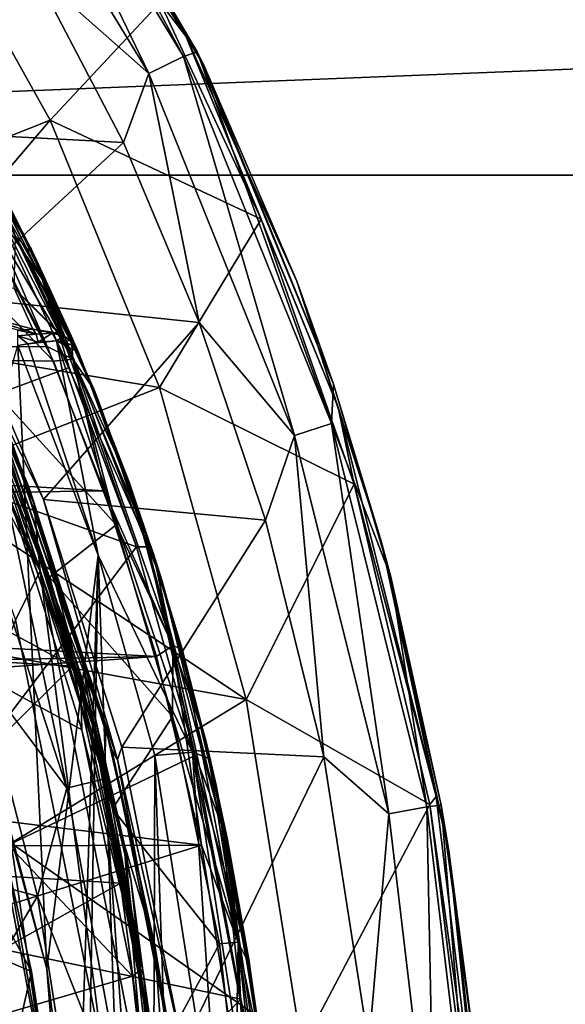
# Model space of a CAD drawing. Extents: x -252 to 252, y -10 to 987.
# Tile 56 of 256: x 10.02 to 15.18, y 85.2 to 94.51. Entities that reach past the tile are written whole.
import ezdxf

# ---------------------------------------------------------------- set-up
doc = ezdxf.new("R2010")
doc.units = 0
doc.header["$LTSCALE"] = 65.185185
for name, color, linetype in [('209', 7, 'CONTINUOUS'), ('211', 7, 'CONTINUOUS'), ('229', 7, 'CONTINUOUS'), ('263', 7, 'CONTINUOUS'), ('2647', 7, 'CONTINUOUS'), ('2648', 7, 'CONTINUOUS'), ('2649', 7, 'CONTINUOUS'), ('2651', 7, 'CONTINUOUS'), ('2652', 7, 'CONTINUOUS'), ('2667', 7, 'CONTINUOUS'), ('2670', 7, 'CONTINUOUS'), ('3522', 7, 'CONTINUOUS'), ('3529', 7, 'CONTINUOUS'), ('3531', 7, 'CONTINUOUS'), ('3533', 7, 'CONTINUOUS'), ('3627', 7, 'CONTINUOUS'), ('3628', 7, 'CONTINUOUS'), ('3629', 7, 'CONTINUOUS'), ('3632', 7, 'CONTINUOUS'), ('3636', 7, 'CONTINUOUS'), ('3648', 7, 'CONTINUOUS'), ('3649', 7, 'CONTINUOUS'), ('3660', 7, 'CONTINUOUS'), ('3694', 7, 'CONTINUOUS'), ('3713', 7, 'CONTINUOUS'), ('3714', 7, 'CONTINUOUS'), ('3914', 7, 'CONTINUOUS'), ('418', 7, 'CONTINUOUS'), ('55', 7, 'CONTINUOUS'), ('56', 7, 'CONTINUOUS'), ('58', 7, 'CONTINUOUS'), ('59', 7, 'CONTINUOUS'), ('61', 7, 'CONTINUOUS'), ('77', 7, 'CONTINUOUS'), ('79', 7, 'CONTINUOUS'), ('80', 7, 'CONTINUOUS')]:
    doc.layers.add(name, color=color, linetype=linetype)

msp = doc.modelspace()

# ---------------------------------------------------------------- linework, layer by layer
at = {"layer": '209', "color": 7, "linetype": 'CONTINUOUS'}
for points in [[(10.5194, 88.3968, -58), (7.5885, 89.9846, -58), (10.0128, 90.0533, -58), (10.5194, 88.3968, -58)], [(8.0844, 88.5419, -58), (7.5885, 89.9846, -58), (10.5194, 88.3968, -58), (8.0844, 88.5419, -58)], [(8.6002, 86.4901, -58), (8.0844, 88.5419, -58), (10.5194, 88.3968, -58), (8.6002, 86.4901, -58)], [(10.9738, 86.3435, -58), (8.6002, 86.4901, -58), (10.5194, 88.3968, -58), (10.9738, 86.3435, -58)], [(8.8344, 85.1467, -58), (8.6002, 86.4901, -58), (10.9738, 86.3435, -58), (8.8344, 85.1467, -58)], [(11.2969, 83.895, -58), (8.8344, 85.1467, -58), (10.9738, 86.3435, -58), (11.2969, 83.895, -58)]]:
    msp.add_3dface(points, dxfattribs=at)
at = {"layer": '211', "color": 7, "linetype": 'CONTINUOUS'}
for points in [[(10.1068, 90.0878, -57.9), (8.9764, 92.7516, -57.9), (9.1677, 92.3672, -7), (10.1068, 90.0878, -57.9)], [(10.1546, 89.9484, -7), (10.1068, 90.0878, -57.9), (9.1677, 92.3672, -7), (10.1546, 89.9484, -7)], [(10.6157, 88.4219, -57.9), (10.1068, 90.0878, -57.9), (10.1546, 89.9484, -7), (10.6157, 88.4219, -57.9)], [(11.0032, 86.7333, -7), (10.6157, 88.4219, -57.9), (10.1546, 89.9484, -7), (11.0032, 86.7333, -7)], [(11.0731, 86.3589, -57.9), (10.6157, 88.4219, -57.9), (11.0032, 86.7333, -7), (11.0731, 86.3589, -57.9)], [(11.4838, 82.4543, -7), (11.0731, 86.3589, -57.9), (11.0032, 86.7333, -7), (11.4838, 82.4543, -7)], [(11.3969, 83.9044, -57.9), (11.0731, 86.3589, -57.9), (11.4838, 82.4543, -7), (11.3969, 83.9044, -57.9)]]:
    msp.add_3dface(points, dxfattribs=at)
at = {"layer": '229', "color": 7, "linetype": 'CONTINUOUS'}
for points in [[(10.8134, 84.7039, -6.5), (9.9821, 88.8339, -6.5), (8.715, 85.515, -6.5), (10.8134, 84.7039, -6.5)], [(8.9892, 82.3014, -6.5), (10.8134, 84.7039, -6.5), (8.715, 85.515, -6.5), (8.9892, 82.3014, -6.5)]]:
    msp.add_3dface(points, dxfattribs=at)
at = {"layer": '263', "color": 7, "linetype": 'CONTINUOUS'}
for points in [[(8.0423, 94.0957, -6.6465), (10.2123, 89.2957, -6.6464), (8.1338, 94.1539, -6.8089), (8.0423, 94.0957, -6.6465)], [(10.2123, 89.2957, -6.6464), (8.166, 94.174, -7), (8.1338, 94.1539, -6.8089), (10.2123, 89.2957, -6.6464)], [(9.1677, 92.3672, -7), (8.166, 94.174, -7), (10.2123, 89.2957, -6.6464), (9.1677, 92.3672, -7)], [(8.8811, 91.8031, -6.5), (10.2123, 89.2957, -6.6464), (8.0423, 94.0957, -6.6465), (8.8811, 91.8031, -6.5)], [(10.1546, 89.9484, -7), (9.1677, 92.3672, -7), (10.2123, 89.2957, -6.6464), (10.1546, 89.9484, -7)], [(8.8811, 91.8031, -6.5), (9.9821, 88.8339, -6.5), (10.2123, 89.2957, -6.6464), (8.8811, 91.8031, -6.5)], [(11.0032, 86.7333, -7), (10.1546, 89.9484, -7), (10.2123, 89.2957, -6.6464), (11.0032, 86.7333, -7)], [(9.9821, 88.8339, -6.5), (10.8134, 84.7039, -6.5), (10.2123, 89.2957, -6.6464), (9.9821, 88.8339, -6.5)], [(10.8134, 84.7039, -6.5), (11.2293, 84.1319, -6.6464), (10.2123, 89.2957, -6.6464), (10.8134, 84.7039, -6.5)], [(11.2293, 84.1319, -6.6464), (11.0032, 86.7333, -7), (10.2123, 89.2957, -6.6464), (11.2293, 84.1319, -6.6464)], [(11.4838, 82.4543, -7), (11.0032, 86.7333, -7), (11.2293, 84.1319, -6.6464), (11.4838, 82.4543, -7)]]:
    msp.add_3dface(points, dxfattribs=at)
at = {"layer": '2647', "color": 7, "linetype": 'CONTINUOUS'}
for points in [[(9.1399, 95.6495, -68.5), (11.3489, 94.6704, -68.5), (10.3091, 93.5591, -68.5), (9.1399, 95.6495, -68.5)], [(11.3489, 94.6704, -68.5), (12.3021, 92.6223, -68.5), (10.3091, 93.5591, -68.5), (11.3489, 94.6704, -68.5)], [(10.3091, 93.5591, -68.5), (12.3021, 92.6223, -68.5), (11.3418, 91.0317, -68.5), (10.3091, 93.5591, -68.5)], [(12.3021, 92.6223, -68.5), (13.1807, 90.1165, -68.5), (11.3418, 91.0317, -68.5), (12.3021, 92.6223, -68.5)], [(11.3418, 91.0317, -68.5), (13.1807, 90.1165, -68.5), (12.1614, 88.0814, -68.5), (11.3418, 91.0317, -68.5)], [(13.1807, 90.1165, -68.5), (13.8986, 87.0886, -68.5), (12.1614, 88.0814, -68.5), (13.1807, 90.1165, -68.5)], [(12.1614, 88.0814, -68.5), (13.8986, 87.0886, -68.5), (12.688, 84.7864, -68.5), (12.1614, 88.0814, -68.5)], [(13.8986, 87.0886, -68.5), (14.329, 83.5954, -68.5), (12.688, 84.7864, -68.5), (13.8986, 87.0886, -68.5)]]:
    msp.add_3dface(points, dxfattribs=at)
at = {"layer": '2648', "color": 7, "linetype": 'CONTINUOUS'}
for points in [[(8.5403, 93.476, -15.5), (10.1644, 94.9554, -15.5), (6.4837, 96.112, -15.5), (8.5403, 93.476, -15.5)], [(11.0002, 93.348, -15.5), (10.1644, 94.9554, -15.5), (8.5403, 93.476, -15.5), (11.0002, 93.348, -15.5)], [(9.4219, 91.8844, -15.5), (11.0002, 93.348, -15.5), (8.5403, 93.476, -15.5), (9.4219, 91.8844, -15.5)], [(11.7182, 91.6453, -15.5), (11.0002, 93.348, -15.5), (9.4219, 91.8844, -15.5), (11.7182, 91.6453, -15.5)], [(10.2459, 89.9722, -15.5), (11.7182, 91.6453, -15.5), (9.4219, 91.8844, -15.5), (10.2459, 89.9722, -15.5)], [(12.3425, 89.7771, -15.5), (11.7182, 91.6453, -15.5), (10.2459, 89.9722, -15.5), (12.3425, 89.7771, -15.5)], [(10.9862, 87.6291, -15.5), (12.3425, 89.7771, -15.5), (10.2459, 89.9722, -15.5), (10.9862, 87.6291, -15.5)], [(12.8961, 87.5381, -15.5), (12.3425, 89.7771, -15.5), (10.9862, 87.6291, -15.5), (12.8961, 87.5381, -15.5)], [(11.56, 84.7872, -15.5), (12.8961, 87.5381, -15.5), (10.9862, 87.6291, -15.5), (11.56, 84.7872, -15.5)], [(13.3219, 84.8092, -15.5), (12.8961, 87.5381, -15.5), (11.56, 84.7872, -15.5), (13.3219, 84.8092, -15.5)]]:
    msp.add_3dface(points, dxfattribs=at)
at = {"layer": '2649', "color": 7, "linetype": 'CONTINUOUS'}
for points in [[(11.76, 94.0774, -68.4), (9.9295, 97.1678, -68.4), (11.6982, 94.2035, -16.5), (11.76, 94.0774, -68.4)], [(11.6982, 94.2035, -16.5), (9.9295, 97.1678, -68.4), (10.0578, 96.9869, -16.5), (11.6982, 94.2035, -16.5)], [(12.9867, 91.0629, -16.5), (11.76, 94.0774, -68.4), (11.6982, 94.2035, -16.5), (12.9867, 91.0629, -16.5)], [(12.6391, 92.0372, -68.4), (11.76, 94.0774, -68.4), (12.9867, 91.0629, -16.5), (12.6391, 92.0372, -68.4)], [(13.4375, 89.5783, -68.4), (12.6391, 92.0372, -68.4), (12.9867, 91.0629, -16.5), (13.4375, 89.5783, -68.4)], [(13.5273, 89.2418, -16.5), (13.4375, 89.5783, -68.4), (12.9867, 91.0629, -16.5), (13.5273, 89.2418, -16.5)], [(14.0777, 86.6511, -68.4), (13.4375, 89.5783, -68.4), (14.003, 87.0809, -16.5), (14.0777, 86.6511, -68.4)], [(14.003, 87.0809, -16.5), (13.4375, 89.5783, -68.4), (13.5273, 89.2418, -16.5), (14.003, 87.0809, -16.5)], [(14.3552, 84.5308, -16.5), (14.0777, 86.6511, -68.4), (14.003, 87.0809, -16.5), (14.3552, 84.5308, -16.5)], [(14.4462, 83.3512, -68.4), (14.0777, 86.6511, -68.4), (14.3552, 84.5308, -16.5), (14.4462, 83.3512, -68.4)]]:
    msp.add_3dface(points, dxfattribs=at)
at = {"layer": '2651', "color": 7, "linetype": 'CONTINUOUS'}
for points in [[(10.188, 86.2229, -64.5), (9.6416, 88.3384, -64.5), (3.6, 88, -64.5), (10.188, 86.2229, -64.5)], [(3.6, 75, -64.5), (10.188, 86.2229, -64.5), (3.6, 88, -64.5), (3.6, 75, -64.5)], [(10.5994, 83.6123, -64.5), (10.188, 86.2229, -64.5), (3.6, 75, -64.5), (10.5994, 83.6123, -64.5)]]:
    msp.add_3dface(points, dxfattribs=at)
at = {"layer": '2652', "color": 7, "linetype": 'CONTINUOUS'}
for points in [[(10.1525, 89.9373, -15.6), (9.332, 91.8395, -15.6), (9.7325, 90.9753, -63.5), (10.1525, 89.9373, -15.6)], [(10.8352, 87.8098, -63.5), (10.1525, 89.9373, -15.6), (9.7325, 90.9753, -63.5), (10.8352, 87.8098, -63.5)], [(10.8899, 87.6038, -15.6), (10.1525, 89.9373, -15.6), (10.8352, 87.8098, -63.5), (10.8899, 87.6038, -15.6)], [(11.2993, 85.7563, -63.5), (10.8899, 87.6038, -15.6), (10.8352, 87.8098, -63.5), (11.2993, 85.7563, -63.5)], [(11.4608, 84.7744, -15.6), (10.8899, 87.6038, -15.6), (11.2993, 85.7563, -63.5), (11.4608, 84.7744, -15.6)], [(11.6327, 83.3224, -63.5), (11.4608, 84.7744, -15.6), (11.2993, 85.7563, -63.5), (11.6327, 83.3224, -63.5)]]:
    msp.add_3dface(points, dxfattribs=at)
at = {"layer": '2667', "color": 7, "linetype": 'CONTINUOUS'}
for points in [[(9.3218, 97.1517, -15.634), (11.2417, 93.9988, -15.634), (9.6153, 97.3708, -16.0005), (9.3218, 97.1517, -15.634)], [(9.6153, 97.3708, -16.0005), (11.2417, 93.9988, -15.634), (11.5699, 94.1613, -16.0005), (9.6153, 97.3708, -16.0005)], [(10.0578, 96.9869, -16.5), (9.6153, 97.3708, -16.0005), (11.5699, 94.1613, -16.0005), (10.0578, 96.9869, -16.5)], [(9.3218, 97.1517, -15.634), (10.1644, 94.9554, -15.5), (11.2417, 93.9988, -15.634), (9.3218, 97.1517, -15.634)], [(11.6982, 94.2035, -16.5), (10.0578, 96.9869, -16.5), (11.5699, 94.1613, -16.0005), (11.6982, 94.2035, -16.5)], [(10.1644, 94.9554, -15.5), (11.0002, 93.348, -15.5), (11.2417, 93.9988, -15.634), (10.1644, 94.9554, -15.5)], [(11.2417, 93.9988, -15.634), (12.6195, 90.5779, -15.634), (11.5699, 94.1613, -16.0005), (11.2417, 93.9988, -15.634)], [(11.6982, 94.2035, -16.5), (11.5699, 94.1613, -16.0005), (12.9683, 90.6897, -16.0005), (11.6982, 94.2035, -16.5)], [(11.5699, 94.1613, -16.0005), (12.6195, 90.5779, -15.634), (12.9683, 90.6897, -16.0005), (11.5699, 94.1613, -16.0005)], [(12.9867, 91.0629, -16.5), (11.6982, 94.2035, -16.5), (12.9683, 90.6897, -16.0005), (12.9867, 91.0629, -16.5)], [(11.0002, 93.348, -15.5), (11.7182, 91.6453, -15.5), (11.2417, 93.9988, -15.634), (11.0002, 93.348, -15.5)], [(11.2417, 93.9988, -15.634), (11.7182, 91.6453, -15.5), (12.6195, 90.5779, -15.634), (11.2417, 93.9988, -15.634)], [(11.7182, 91.6453, -15.5), (12.3425, 89.7771, -15.5), (12.6195, 90.5779, -15.634), (11.7182, 91.6453, -15.5)], [(13.5273, 89.2418, -16.5), (12.9867, 91.0629, -16.5), (12.9683, 90.6897, -16.0005), (13.5273, 89.2418, -16.5)], [(12.6195, 90.5779, -15.634), (13.5093, 87.001, -15.634), (12.9683, 90.6897, -16.0005), (12.6195, 90.5779, -15.634)], [(12.9683, 90.6897, -16.0005), (13.5093, 87.001, -15.634), (13.8697, 87.0665, -16.0005), (12.9683, 90.6897, -16.0005)], [(13.5273, 89.2418, -16.5), (12.9683, 90.6897, -16.0005), (13.8697, 87.0665, -16.0005), (13.5273, 89.2418, -16.5)], [(12.3425, 89.7771, -15.5), (12.8961, 87.5381, -15.5), (12.6195, 90.5779, -15.634), (12.3425, 89.7771, -15.5)], [(12.6195, 90.5779, -15.634), (12.8961, 87.5381, -15.5), (13.5093, 87.001, -15.634), (12.6195, 90.5779, -15.634)], [(14.003, 87.0809, -16.5), (13.5273, 89.2418, -16.5), (13.8697, 87.0665, -16.0005), (14.003, 87.0809, -16.5)], [(12.8961, 87.5381, -15.5), (13.3219, 84.8092, -15.5), (13.5093, 87.001, -15.634), (12.8961, 87.5381, -15.5)], [(13.5093, 87.001, -15.634), (13.9458, 83.3421, -15.634), (13.8697, 87.0665, -16.0005), (13.5093, 87.001, -15.634)], [(14.003, 87.0809, -16.5), (13.8697, 87.0665, -16.0005), (14.3115, 83.3637, -16.0005), (14.003, 87.0809, -16.5)], [(13.8697, 87.0665, -16.0005), (13.9458, 83.3421, -15.634), (14.3115, 83.3637, -16.0005), (13.8697, 87.0665, -16.0005)], [(14.3552, 84.5308, -16.5), (14.003, 87.0809, -16.5), (14.3115, 83.3637, -16.0005), (14.3552, 84.5308, -16.5)], [(13.5093, 87.001, -15.634), (13.3219, 84.8092, -15.5), (13.9458, 83.3421, -15.634), (13.5093, 87.001, -15.634)]]:
    msp.add_3dface(points, dxfattribs=at)
at = {"layer": '2670', "color": 7, "linetype": 'CONTINUOUS'}
for points in [[(10.8352, 87.8098, -63.5), (9.7325, 90.9753, -63.5), (9.7889, 90.4982, -63.9995), (10.8352, 87.8098, -63.5)], [(9.45, 90.3593, -64.366), (10.4662, 87.2425, -64.366), (9.7889, 90.4982, -63.9995), (9.45, 90.3593, -64.366)], [(10.8352, 87.8098, -63.5), (9.7889, 90.4982, -63.9995), (10.8215, 87.3315, -63.9995), (10.8352, 87.8098, -63.5)], [(9.7889, 90.4982, -63.9995), (10.4662, 87.2425, -64.366), (10.8215, 87.3315, -63.9995), (9.7889, 90.4982, -63.9995)], [(9.45, 90.3593, -64.366), (9.6416, 88.3384, -64.5), (10.4662, 87.2425, -64.366), (9.45, 90.3593, -64.366)], [(9.6416, 88.3384, -64.5), (10.188, 86.2229, -64.5), (10.4662, 87.2425, -64.366), (9.6416, 88.3384, -64.5)], [(11.2993, 85.7563, -63.5), (10.8352, 87.8098, -63.5), (10.8215, 87.3315, -63.9995), (11.2993, 85.7563, -63.5)], [(10.4662, 87.2425, -64.366), (11.0564, 84.0199, -64.366), (10.8215, 87.3315, -63.9995), (10.4662, 87.2425, -64.366)], [(11.2993, 85.7563, -63.5), (10.8215, 87.3315, -63.9995), (11.4201, 84.0633, -63.9995), (11.2993, 85.7563, -63.5)], [(10.8215, 87.3315, -63.9995), (11.0564, 84.0199, -64.366), (11.4201, 84.0633, -63.9995), (10.8215, 87.3315, -63.9995)], [(10.4662, 87.2425, -64.366), (10.188, 86.2229, -64.5), (11.0564, 84.0199, -64.366), (10.4662, 87.2425, -64.366)], [(10.188, 86.2229, -64.5), (10.5994, 83.6123, -64.5), (11.0564, 84.0199, -64.366), (10.188, 86.2229, -64.5)], [(11.6327, 83.3224, -63.5), (11.2993, 85.7563, -63.5), (11.4201, 84.0633, -63.9995), (11.6327, 83.3224, -63.5)]]:
    msp.add_3dface(points, dxfattribs=at)
at = {"layer": '3522', "color": 7, "linetype": 'CONTINUOUS'}
for points in [[(11.5917, 94.3515, -68.4707), (10.3745, 96.3384, -68.5), (9.5925, 97.5745, -68.4707), (11.5917, 94.3515, -68.4707)], [(9.9295, 97.1678, -68.4), (11.5917, 94.3515, -68.4707), (9.5925, 97.5745, -68.4707), (9.9295, 97.1678, -68.4)], [(9.9295, 97.1678, -68.4), (11.76, 94.0774, -68.4), (11.5917, 94.3515, -68.4707), (9.9295, 97.1678, -68.4)], [(11.3489, 94.6704, -68.5), (10.3745, 96.3384, -68.5), (11.5917, 94.3515, -68.4707), (11.3489, 94.6704, -68.5)], [(12.3021, 92.6223, -68.5), (11.3489, 94.6704, -68.5), (11.5917, 94.3515, -68.4707), (12.3021, 92.6223, -68.5)], [(13.0292, 90.841, -68.4707), (12.3021, 92.6223, -68.5), (11.5917, 94.3515, -68.4707), (13.0292, 90.841, -68.4707)], [(11.76, 94.0774, -68.4), (12.6391, 92.0372, -68.4), (11.5917, 94.3515, -68.4707), (11.76, 94.0774, -68.4)], [(12.6391, 92.0372, -68.4), (13.0292, 90.841, -68.4707), (11.5917, 94.3515, -68.4707), (12.6391, 92.0372, -68.4)], [(13.1807, 90.1165, -68.5), (12.3021, 92.6223, -68.5), (13.0292, 90.841, -68.4707), (13.1807, 90.1165, -68.5)], [(12.6391, 92.0372, -68.4), (13.4375, 89.5783, -68.4), (13.0292, 90.841, -68.4707), (12.6391, 92.0372, -68.4)], [(13.9582, 87.1628, -68.4707), (13.1807, 90.1165, -68.5), (13.0292, 90.841, -68.4707), (13.9582, 87.1628, -68.4707)], [(13.4375, 89.5783, -68.4), (13.9582, 87.1628, -68.4707), (13.0292, 90.841, -68.4707), (13.4375, 89.5783, -68.4)], [(13.8986, 87.0886, -68.5), (13.1807, 90.1165, -68.5), (13.9582, 87.1628, -68.4707), (13.8986, 87.0886, -68.5)], [(13.4375, 89.5783, -68.4), (14.0777, 86.6511, -68.4), (13.9582, 87.1628, -68.4707), (13.4375, 89.5783, -68.4)], [(14.4142, 83.3964, -68.4707), (13.8986, 87.0886, -68.5), (13.9582, 87.1628, -68.4707), (14.4142, 83.3964, -68.4707)], [(14.0777, 86.6511, -68.4), (14.4142, 83.3964, -68.4707), (13.9582, 87.1628, -68.4707), (14.0777, 86.6511, -68.4)], [(14.329, 83.5954, -68.5), (13.8986, 87.0886, -68.5), (14.4142, 83.3964, -68.4707), (14.329, 83.5954, -68.5)], [(14.0777, 86.6511, -68.4), (14.4462, 83.3512, -68.4), (14.4142, 83.3964, -68.4707), (14.0777, 86.6511, -68.4)]]:
    msp.add_3dface(points, dxfattribs=at)
at = {"layer": '3529', "color": 7, "linetype": 'CONTINUOUS'}
for points in [[(10.2459, 89.9722, -15.5), (9.4219, 91.8844, -15.5), (9.8616, 90.7482, -15.5293), (10.2459, 89.9722, -15.5)], [(9.332, 91.8395, -15.6), (10.1525, 89.9373, -15.6), (9.8616, 90.7482, -15.5293), (9.332, 91.8395, -15.6)], [(10.8899, 87.6038, -15.6), (10.9438, 87.5127, -15.5293), (9.8616, 90.7482, -15.5293), (10.8899, 87.6038, -15.6)], [(10.1525, 89.9373, -15.6), (10.8899, 87.6038, -15.6), (9.8616, 90.7482, -15.5293), (10.1525, 89.9373, -15.6)], [(10.9438, 87.5127, -15.5293), (10.2459, 89.9722, -15.5), (9.8616, 90.7482, -15.5293), (10.9438, 87.5127, -15.5293)], [(10.9862, 87.6291, -15.5), (10.2459, 89.9722, -15.5), (10.9438, 87.5127, -15.5293), (10.9862, 87.6291, -15.5)], [(10.8899, 87.6038, -15.6), (11.4608, 84.7744, -15.6), (10.9438, 87.5127, -15.5293), (10.8899, 87.6038, -15.6)], [(11.56, 84.7872, -15.5), (10.9862, 87.6291, -15.5), (10.9438, 87.5127, -15.5293), (11.56, 84.7872, -15.5)], [(11.4608, 84.7744, -15.6), (11.5728, 84.1579, -15.5293), (10.9438, 87.5127, -15.5293), (11.4608, 84.7744, -15.6)], [(11.5728, 84.1579, -15.5293), (11.56, 84.7872, -15.5), (10.9438, 87.5127, -15.5293), (11.5728, 84.1579, -15.5293)]]:
    msp.add_3dface(points, dxfattribs=at)
at = {"layer": '3531', "color": 7, "linetype": 'CONTINUOUS'}
for points in [[(9.1399, 95.6495, -68.5), (10.3091, 93.5591, -68.5), (8.0269, 92.6541, -68.4), (9.1399, 95.6495, -68.5)], [(8.0269, 92.6541, -68.4), (10.3091, 93.5591, -68.5), (8.5508, 91.4975, -68.4), (8.0269, 92.6541, -68.4)], [(10.3091, 93.5591, -68.5), (11.3418, 91.0317, -68.5), (8.5508, 91.4975, -68.4), (10.3091, 93.5591, -68.5)], [(8.5508, 91.4975, -68.4), (11.3418, 91.0317, -68.5), (9.0604, 90.137, -68.4), (8.5508, 91.4975, -68.4)], [(11.3418, 91.0317, -68.5), (12.1614, 88.0814, -68.5), (9.0604, 90.137, -68.4), (11.3418, 91.0317, -68.5)], [(9.0604, 90.137, -68.4), (12.1614, 88.0814, -68.5), (9.5313, 88.558, -68.4), (9.0604, 90.137, -68.4)], [(9.5313, 88.558, -68.4), (12.1614, 88.0814, -68.5), (9.9392, 86.7238, -68.4), (9.5313, 88.558, -68.4)], [(12.1614, 88.0814, -68.5), (12.688, 84.7864, -68.5), (9.9392, 86.7238, -68.4), (12.1614, 88.0814, -68.5)], [(9.9392, 86.7238, -68.4), (12.688, 84.7864, -68.5), (10.2504, 84.5712, -68.4), (9.9392, 86.7238, -68.4)]]:
    msp.add_3dface(points, dxfattribs=at)
at = {"layer": '3533', "color": 7, "linetype": 'CONTINUOUS'}
for points in [[(7.6812, 85.3872, -68.3), (9.9392, 86.7238, -68.4), (10.2504, 84.5712, -68.4), (7.6812, 85.3872, -68.3)], [(7.8663, 83.7951, -68.3), (7.6812, 85.3872, -68.3), (10.2504, 84.5712, -68.4), (7.8663, 83.7951, -68.3)]]:
    msp.add_3dface(points, dxfattribs=at)
at = {"layer": '3627', "color": 7, "linetype": 'CONTINUOUS'}
for points in [[(9.1625, 93.6053, 13.5), (-10.3412, 91.2756, 13.5), (10.279, 91.4198, 13.5), (9.1625, 93.6053, 13.5)], [(10.279, 91.4198, 13.5), (-10.3412, 91.2756, 13.5), (10.8189, 90.0525, 13.5), (10.279, 91.4198, 13.5)], [(-10.3412, 91.2756, 13.5), (-10.9324, 89.7267, 13.5), (10.8189, 90.0525, 13.5), (-10.3412, 91.2756, 13.5)], [(10.8189, 90.0525, 13.5), (-10.9324, 89.7267, 13.5), (11.314, 88.4891, 13.5), (10.8189, 90.0525, 13.5)], [(11.314, 88.4891, 13.5), (-10.9324, 89.7267, 13.5), (0, 88.2614, 13.5), (11.314, 88.4891, 13.5)], [(2.3098, 87.8546, 13.5), (11.314, 88.4891, 13.5), (0, 88.2614, 13.5), (2.3098, 87.8546, 13.5)], [(11.7399, 86.7041, 13.5), (11.314, 88.4891, 13.5), (2.3098, 87.8546, 13.5), (11.7399, 86.7041, 13.5)], [(4.3442, 86.6811, 13.5), (11.7399, 86.7041, 13.5), (2.3098, 87.8546, 13.5), (4.3442, 86.6811, 13.5)], [(5.8547, 84.8821, 13.5), (11.7399, 86.7041, 13.5), (4.3442, 86.6811, 13.5), (5.8547, 84.8821, 13.5)], [(12.0672, 84.632, 13.5), (11.7399, 86.7041, 13.5), (5.8547, 84.8821, 13.5), (12.0672, 84.632, 13.5)]]:
    msp.add_3dface(points, dxfattribs=at)
at = {"layer": '3628', "color": 7, "linetype": 'CONTINUOUS'}
for points in [[(9.3251, 89.136, 1), (10.0014, 91.4295, 1), (10.2783, 85.5348, 1), (9.3251, 89.136, 1)], [(10.0014, 91.4295, 1), (10.762, 89.4469, 1), (10.2783, 85.5348, 1), (10.0014, 91.4295, 1)], [(10.2783, 85.5348, 1), (10.762, 89.4469, 1), (10.5618, 83.2404, 1), (10.2783, 85.5348, 1)], [(10.5618, 83.2404, 1), (10.762, 89.4469, 1), (10.6238, 81.2681, 1), (10.5618, 83.2404, 1)], [(10.762, 89.4469, 1), (11.2565, 75.2751, 1), (10.6238, 81.2681, 1), (10.762, 89.4469, 1)], [(11.2982, 87.5531, 1), (11.2565, 75.2751, 1), (10.762, 89.4469, 1), (11.2982, 87.5531, 1)], [(11.6593, 77.2501, 1), (11.2565, 75.2751, 1), (11.2982, 87.5531, 1), (11.6593, 77.2501, 1)], [(11.9162, 83.6195, 1), (11.6593, 77.2501, 1), (11.2982, 87.5531, 1), (11.9162, 83.6195, 1)]]:
    msp.add_3dface(points, dxfattribs=at)
at = {"layer": '3629', "color": 7, "linetype": 'CONTINUOUS'}
for points in [[(9.3771, 93.7331, 13.25), (10.508, 91.5195, 13.25), (9.8022, 92.9799, 5.033), (9.3771, 93.7331, 13.25)], [(9.8022, 92.9799, 5.033), (10.508, 91.5195, 13.25), (10.1632, 92.2705, 3.7614), (9.8022, 92.9799, 5.033)], [(10.1632, 92.2705, 3.7614), (10.508, 91.5195, 13.25), (10.5752, 91.3634, 1.5), (10.1632, 92.2705, 3.7614)], [(10.508, 91.5195, 13.25), (11.0543, 90.1364, 13.25), (10.5752, 91.3634, 1.5), (10.508, 91.5195, 13.25)], [(10.5752, 91.3634, 1.5), (11.0543, 90.1364, 13.25), (11.3024, 89.4019, 1.5), (10.5752, 91.3634, 1.5)], [(11.0543, 90.1364, 13.25), (11.555, 88.5562, 13.25), (11.3024, 89.4019, 1.5), (11.0543, 90.1364, 13.25)], [(11.3024, 89.4019, 1.5), (11.555, 88.5562, 13.25), (11.8195, 87.5207, 1.5), (11.3024, 89.4019, 1.5)], [(11.555, 88.5562, 13.25), (11.9855, 86.7532, 13.25), (11.8195, 87.5207, 1.5), (11.555, 88.5562, 13.25)], [(11.8195, 87.5207, 1.5), (11.9855, 86.7532, 13.25), (12.1886, 85.6037, 1.5), (11.8195, 87.5207, 1.5)], [(11.9855, 86.7532, 13.25), (12.3161, 84.6613, 13.25), (12.1886, 85.6037, 1.5), (11.9855, 86.7532, 13.25)], [(12.1886, 85.6037, 1.5), (12.3161, 84.6613, 13.25), (12.4179, 83.617, 1.5), (12.1886, 85.6037, 1.5)]]:
    msp.add_3dface(points, dxfattribs=at)
at = {"layer": '3632', "color": 7, "linetype": 'CONTINUOUS'}
for points in [[(7.7381, 92.2333, 2.9564), (10.1438, 91.5812, 1.135), (10.0721, 91.5755, 1.115), (7.7381, 92.2333, 2.9564)], [(9.9693, 91.9696, 2.3053), (10.1438, 91.5812, 1.135), (7.7381, 92.2333, 2.9564), (9.9693, 91.9696, 2.3053)], [(10.0015, 91.5737, 1.1089), (7.7381, 92.2333, 2.9564), (10.0721, 91.5755, 1.115), (10.0015, 91.5737, 1.1089)]]:
    msp.add_3dface(points, dxfattribs=at)
at = {"layer": '3636', "color": 7, "linetype": 'CONTINUOUS'}
for points in [[(9.6845, 87.5126, 1.1369), (10.1318, 85.5092, 1.1369), (9.1248, 87.3587, 7.7718), (9.6845, 87.5126, 1.1369)], [(9.1248, 87.3587, 7.7718), (10.1318, 85.5092, 1.1369), (9.4916, 85.7806, 7.7718), (9.1248, 87.3587, 7.7718)], [(9.4916, 85.7806, 7.7718), (10.1318, 85.5092, 1.1369), (9.7681, 83.9175, 7.7718), (9.4916, 85.7806, 7.7718)], [(10.1318, 85.5092, 1.1369), (10.4125, 83.2294, 1.1369), (9.7681, 83.9175, 7.7718), (10.1318, 85.5092, 1.1369)]]:
    msp.add_3dface(points, dxfattribs=at)
at = {"layer": '3648', "color": 7, "linetype": 'CONTINUOUS'}
for points in [[(9.8022, 92.9799, 5.033), (10.1632, 92.2705, 3.7614), (9.9812, 92.4618, 3.6552), (9.8022, 92.9799, 5.033)], [(9.9693, 91.9696, 2.3053), (9.9812, 92.4618, 3.6552), (10.4097, 91.5344, 1.2796), (9.9693, 91.9696, 2.3053)], [(10.4097, 91.5344, 1.2796), (9.9812, 92.4618, 3.6552), (10.44, 91.5174, 1.3068), (10.4097, 91.5344, 1.2796)], [(10.44, 91.5174, 1.3068), (9.9812, 92.4618, 3.6552), (10.4971, 91.4739, 1.3685), (10.44, 91.5174, 1.3068)], [(10.1632, 92.2705, 3.7614), (10.5752, 91.3634, 1.5), (9.9812, 92.4618, 3.6552), (10.1632, 92.2705, 3.7614)], [(9.9812, 92.4618, 3.6552), (10.5752, 91.3634, 1.5), (10.4971, 91.4739, 1.3685), (9.9812, 92.4618, 3.6552)], [(10.1438, 91.5812, 1.135), (9.9693, 91.9696, 2.3053), (10.3869, 91.5451, 1.2612), (10.1438, 91.5812, 1.135)], [(9.9693, 91.9696, 2.3053), (10.4097, 91.5344, 1.2796), (10.3869, 91.5451, 1.2612), (9.9693, 91.9696, 2.3053)]]:
    msp.add_3dface(points, dxfattribs=at)
at = {"layer": '3649', "color": 7, "linetype": 'CONTINUOUS'}
for points in [[(10.762, 89.4469, 1), (10.0014, 91.4295, 1), (10.0978, 91.4425, 1.0088), (10.762, 89.4469, 1)], [(10.196, 91.46, 1.0376), (10.3681, 91.4731, 1.1462), (10.0978, 91.4425, 1.0088), (10.196, 91.46, 1.0376)], [(10.3681, 91.4731, 1.1462), (10.762, 89.4469, 1), (10.0978, 91.4425, 1.0088), (10.3681, 91.4731, 1.1462)], [(10.5752, 91.3634, 1.5), (11.3024, 89.4019, 1.5), (10.3681, 91.4731, 1.1462), (10.5752, 91.3634, 1.5)], [(10.4206, 91.4664, 1.1983), (10.5156, 91.4308, 1.3342), (10.3681, 91.4731, 1.1462), (10.4206, 91.4664, 1.1983)], [(10.762, 89.4469, 1), (10.3681, 91.4731, 1.1462), (11.6542, 87.5842, 1.1464), (10.762, 89.4469, 1)], [(10.5156, 91.4308, 1.3342), (10.5752, 91.3634, 1.5), (10.3681, 91.4731, 1.1462), (10.5156, 91.4308, 1.3342)], [(10.3681, 91.4731, 1.1462), (11.3024, 89.4019, 1.5), (11.6542, 87.5842, 1.1464), (10.3681, 91.4731, 1.1462)], [(11.2982, 87.5531, 1), (10.762, 89.4469, 1), (11.6542, 87.5842, 1.1464), (11.2982, 87.5531, 1)], [(11.3024, 89.4019, 1.5), (11.8195, 87.5207, 1.5), (11.6542, 87.5842, 1.1464), (11.3024, 89.4019, 1.5)], [(11.9162, 83.6195, 1), (11.2982, 87.5531, 1), (11.6542, 87.5842, 1.1464), (11.9162, 83.6195, 1)], [(11.9162, 83.6195, 1), (11.6542, 87.5842, 1.1464), (12.2766, 83.5439, 1.1464), (11.9162, 83.6195, 1)], [(11.6542, 87.5842, 1.1464), (12.4179, 83.617, 1.5), (12.2766, 83.5439, 1.1464), (11.6542, 87.5842, 1.1464)], [(11.8195, 87.5207, 1.5), (12.1886, 85.6037, 1.5), (11.6542, 87.5842, 1.1464), (11.8195, 87.5207, 1.5)], [(12.1886, 85.6037, 1.5), (12.4179, 83.617, 1.5), (11.6542, 87.5842, 1.1464), (12.1886, 85.6037, 1.5)]]:
    msp.add_3dface(points, dxfattribs=at)
at = {"layer": '3660', "color": 7, "linetype": 'CONTINUOUS'}
for points in [[(9.1625, 93.6053, 13.5), (10.279, 91.4198, 13.5), (9.2167, 93.8573, 13.4268), (9.1625, 93.6053, 13.5)], [(9.3771, 93.7331, 13.25), (9.2167, 93.8573, 13.4268), (10.5226, 91.3001, 13.4268), (9.3771, 93.7331, 13.25)], [(9.2167, 93.8573, 13.4268), (10.279, 91.4198, 13.5), (10.5226, 91.3001, 13.4268), (9.2167, 93.8573, 13.4268)], [(10.508, 91.5195, 13.25), (9.3771, 93.7331, 13.25), (10.5226, 91.3001, 13.4268), (10.508, 91.5195, 13.25)], [(11.0543, 90.1364, 13.25), (10.508, 91.5195, 13.25), (10.5226, 91.3001, 13.4268), (11.0543, 90.1364, 13.25)], [(10.279, 91.4198, 13.5), (10.8189, 90.0525, 13.5), (10.5226, 91.3001, 13.4268), (10.279, 91.4198, 13.5)], [(11.0543, 90.1364, 13.25), (10.5226, 91.3001, 13.4268), (11.4694, 88.5905, 13.4268), (11.0543, 90.1364, 13.25)], [(10.5226, 91.3001, 13.4268), (10.8189, 90.0525, 13.5), (11.4694, 88.5905, 13.4268), (10.5226, 91.3001, 13.4268)], [(11.555, 88.5562, 13.25), (11.0543, 90.1364, 13.25), (11.4694, 88.5905, 13.4268), (11.555, 88.5562, 13.25)], [(10.8189, 90.0525, 13.5), (11.314, 88.4891, 13.5), (11.4694, 88.5905, 13.4268), (10.8189, 90.0525, 13.5)], [(11.314, 88.4891, 13.5), (11.7399, 86.7041, 13.5), (11.4694, 88.5905, 13.4268), (11.314, 88.4891, 13.5)], [(11.555, 88.5562, 13.25), (11.4694, 88.5905, 13.4268), (12.0854, 85.7879, 13.4268), (11.555, 88.5562, 13.25)], [(11.4694, 88.5905, 13.4268), (11.7399, 86.7041, 13.5), (12.0854, 85.7879, 13.4268), (11.4694, 88.5905, 13.4268)], [(11.9855, 86.7532, 13.25), (11.555, 88.5562, 13.25), (12.0854, 85.7879, 13.4268), (11.9855, 86.7532, 13.25)], [(11.7399, 86.7041, 13.5), (12.0672, 84.632, 13.5), (12.0854, 85.7879, 13.4268), (11.7399, 86.7041, 13.5)], [(12.3161, 84.6613, 13.25), (11.9855, 86.7532, 13.25), (12.0854, 85.7879, 13.4268), (12.3161, 84.6613, 13.25)], [(12.0854, 85.7879, 13.4268), (12.0672, 84.632, 13.5), (12.389, 82.9347, 13.4268), (12.0854, 85.7879, 13.4268)], [(12.3161, 84.6613, 13.25), (12.0854, 85.7879, 13.4268), (12.389, 82.9347, 13.4268), (12.3161, 84.6613, 13.25)]]:
    msp.add_3dface(points, dxfattribs=at)
at = {"layer": '3694', "color": 7, "linetype": 'CONTINUOUS'}
for points in [[(9.3251, 89.136, 1), (10.2783, 85.5348, 1), (9.7165, 87.5778, 1.0394), (9.3251, 89.136, 1)], [(10.4353, 83.5475, 1.0394), (9.6845, 87.5126, 1.1369), (9.7165, 87.5778, 1.0394), (10.4353, 83.5475, 1.0394)], [(10.1318, 85.5092, 1.1369), (9.6845, 87.5126, 1.1369), (10.4353, 83.5475, 1.0394), (10.1318, 85.5092, 1.1369)], [(10.2783, 85.5348, 1), (10.4353, 83.5475, 1.0394), (9.7165, 87.5778, 1.0394), (10.2783, 85.5348, 1)], [(10.4125, 83.2294, 1.1369), (10.1318, 85.5092, 1.1369), (10.4353, 83.5475, 1.0394), (10.4125, 83.2294, 1.1369)], [(10.2783, 85.5348, 1), (10.5618, 83.2404, 1), (10.4353, 83.5475, 1.0394), (10.2783, 85.5348, 1)]]:
    msp.add_3dface(points, dxfattribs=at)
at = {"layer": '3713', "color": 7, "linetype": 'CONTINUOUS'}
for points in [[(10.1438, 91.5812, 1.135), (10.3869, 91.5451, 1.2612), (10.3273, 91.5458, 1.1705), (10.1438, 91.5812, 1.135)], [(10.1745, 91.5368, 1.0686), (10.1438, 91.5812, 1.135), (10.3273, 91.5458, 1.1705), (10.1745, 91.5368, 1.0686)], [(10.196, 91.46, 1.0376), (10.1745, 91.5368, 1.0686), (10.3273, 91.5458, 1.1705), (10.196, 91.46, 1.0376)], [(10.3681, 91.4731, 1.1462), (10.196, 91.46, 1.0376), (10.3273, 91.5458, 1.1705), (10.3681, 91.4731, 1.1462)], [(10.4097, 91.5344, 1.2796), (10.44, 91.5174, 1.3068), (10.3273, 91.5458, 1.1705), (10.4097, 91.5344, 1.2796)], [(10.3869, 91.5451, 1.2612), (10.4097, 91.5344, 1.2796), (10.3273, 91.5458, 1.1705), (10.3869, 91.5451, 1.2612)], [(10.44, 91.5174, 1.3068), (10.3681, 91.4731, 1.1462), (10.3273, 91.5458, 1.1705), (10.44, 91.5174, 1.3068)], [(10.44, 91.5174, 1.3068), (10.4206, 91.4664, 1.1983), (10.3681, 91.4731, 1.1462), (10.44, 91.5174, 1.3068)], [(10.44, 91.5174, 1.3068), (10.4971, 91.4739, 1.3685), (10.4206, 91.4664, 1.1983), (10.44, 91.5174, 1.3068)], [(10.4971, 91.4739, 1.3685), (10.5156, 91.4308, 1.3342), (10.4206, 91.4664, 1.1983), (10.4971, 91.4739, 1.3685)], [(10.4971, 91.4739, 1.3685), (10.5752, 91.3634, 1.5), (10.5156, 91.4308, 1.3342), (10.4971, 91.4739, 1.3685)]]:
    msp.add_3dface(points, dxfattribs=at)
at = {"layer": '3714', "color": 7, "linetype": 'CONTINUOUS'}
for points in [[(10.0014, 91.4295, 1), (10.0015, 91.5199, 1.0303), (10.0978, 91.4425, 1.0088), (10.0014, 91.4295, 1)], [(10.0015, 91.5737, 1.1089), (10.0721, 91.5755, 1.115), (10.1745, 91.5368, 1.0686), (10.0015, 91.5737, 1.1089)], [(10.0015, 91.5199, 1.0303), (10.0015, 91.5737, 1.1089), (10.1745, 91.5368, 1.0686), (10.0015, 91.5199, 1.0303)], [(10.196, 91.46, 1.0376), (10.0015, 91.5199, 1.0303), (10.1745, 91.5368, 1.0686), (10.196, 91.46, 1.0376)], [(10.0015, 91.5199, 1.0303), (10.196, 91.46, 1.0376), (10.0978, 91.4425, 1.0088), (10.0015, 91.5199, 1.0303)], [(10.0721, 91.5755, 1.115), (10.1438, 91.5812, 1.135), (10.1745, 91.5368, 1.0686), (10.0721, 91.5755, 1.115)]]:
    msp.add_3dface(points, dxfattribs=at)
at = {"layer": '3914', "color": 7, "linetype": 'CONTINUOUS'}
for points in [[(90.2, 97.0344, -8.8992), (90.2, 93.0384, -3.3992), (-9.9, 97.0344, -8.8992), (90.2, 97.0344, -8.8992)], [(-9.9, 97.0344, -8.8992), (90.2, 93.0384, -3.3992), (-9.9, 93.0384, -3.3992), (-9.9, 97.0344, -8.8992)], [(90.2, 93.0384, 3.3992), (90.2, 97.0344, 8.8992), (-9.9, 93.0384, 3.3992), (90.2, 93.0384, 3.3992)], [(-9.9, 93.0384, 3.3992), (90.2, 97.0344, 8.8992), (-9.9, 97.0344, 8.8992), (-9.9, 93.0384, 3.3992)], [(90.2, 93.0384, -3.3992), (90.2, 93.0384, 3.3992), (-9.9, 93.0384, -3.3992), (90.2, 93.0384, -3.3992)], [(-9.9, 93.0384, -3.3992), (90.2, 93.0384, 3.3992), (-9.9, 93.0384, 3.3992), (-9.9, 93.0384, -3.3992)]]:
    msp.add_3dface(points, dxfattribs=at)
at = {"layer": '418', "color": 7, "linetype": 'CONTINUOUS'}
for points in [[(8.9764, 92.7516, -57.9), (10.1068, 90.0878, -57.9), (9.6215, 91.2829, -57.9707), (8.9764, 92.7516, -57.9)], [(10.6157, 88.4219, -57.9), (10.6655, 88.1133, -57.9707), (9.6215, 91.2829, -57.9707), (10.6157, 88.4219, -57.9)], [(10.1068, 90.0878, -57.9), (10.6157, 88.4219, -57.9), (9.6215, 91.2829, -57.9707), (10.1068, 90.0878, -57.9)], [(10.6655, 88.1133, -57.9707), (10.0128, 90.0533, -58), (9.6215, 91.2829, -57.9707), (10.6655, 88.1133, -57.9707)], [(10.5194, 88.3968, -58), (10.0128, 90.0533, -58), (10.6655, 88.1133, -57.9707), (10.5194, 88.3968, -58)], [(10.9738, 86.3435, -58), (10.5194, 88.3968, -58), (10.6655, 88.1133, -57.9707), (10.9738, 86.3435, -58)], [(10.6157, 88.4219, -57.9), (11.0731, 86.3589, -57.9), (10.6655, 88.1133, -57.9707), (10.6157, 88.4219, -57.9)], [(11.0731, 86.3589, -57.9), (11.2718, 84.8315, -57.9707), (10.6655, 88.1133, -57.9707), (11.0731, 86.3589, -57.9)], [(11.2718, 84.8315, -57.9707), (10.9738, 86.3435, -58), (10.6655, 88.1133, -57.9707), (11.2718, 84.8315, -57.9707)], [(11.2969, 83.895, -58), (10.9738, 86.3435, -58), (11.2718, 84.8315, -57.9707), (11.2969, 83.895, -58)], [(11.0731, 86.3589, -57.9), (11.3969, 83.9044, -57.9), (11.2718, 84.8315, -57.9707), (11.0731, 86.3589, -57.9)]]:
    msp.add_3dface(points, dxfattribs=at)
at = {"layer": '55', "color": 7, "linetype": 'CONTINUOUS'}
for points in [[(10.3393, 91.2801, 13.5), (8.5909, 93.1007, 13.5), (9.0863, 93.7322, 13.5), (10.3393, 91.2801, 13.5)], [(9.5118, 91.2938, 13.5), (8.5909, 93.1007, 13.5), (10.3393, 91.2801, 13.5), (9.5118, 91.2938, 13.5)], [(10.3034, 89.2384, 13.5), (9.5118, 91.2938, 13.5), (10.9309, 89.7311, 13.5), (10.3034, 89.2384, 13.5)], [(10.9309, 89.7311, 13.5), (9.5118, 91.2938, 13.5), (10.3393, 91.2801, 13.5), (10.9309, 89.7311, 13.5)], [(11.4646, 87.9212, 13.5), (10.3034, 89.2384, 13.5), (10.9309, 89.7311, 13.5), (11.4646, 87.9212, 13.5)], [(10.8975, 87.0469, 13.5), (10.3034, 89.2384, 13.5), (11.4646, 87.9212, 13.5), (10.8975, 87.0469, 13.5)], [(11.9079, 85.7711, 13.5), (10.8975, 87.0469, 13.5), (11.4646, 87.9212, 13.5), (11.9079, 85.7711, 13.5)], [(11.306, 84.6577, 13.5), (10.8975, 87.0469, 13.5), (11.9079, 85.7711, 13.5), (11.306, 84.6577, 13.5)], [(12.1887, 83.3026, 13.5), (11.306, 84.6577, 13.5), (11.9079, 85.7711, 13.5), (12.1887, 83.3026, 13.5)]]:
    msp.add_3dface(points, dxfattribs=at)
at = {"layer": '56', "color": 7, "linetype": 'CONTINUOUS'}
for points in [[(10.1278, 92.3433, 13.75), (8.9235, 94.455, 13.75), (9.4598, 93.5928, 14.4627), (10.1278, 92.3433, 13.75)], [(10.1298, 92.3391, 14.4753), (10.1278, 92.3433, 13.75), (9.4598, 93.5928, 14.4627), (10.1298, 92.3391, 14.4753)], [(10.723, 91.0075, 13.75), (10.1278, 92.3433, 13.75), (10.1298, 92.3391, 14.4753), (10.723, 91.0075, 13.75)], [(10.7714, 90.8868, 14.4862), (10.723, 91.0075, 13.75), (10.1298, 92.3391, 14.4753), (10.7714, 90.8868, 14.4862)], [(11.281, 89.4684, 13.75), (10.723, 91.0075, 13.75), (10.7714, 90.8868, 14.4862), (11.281, 89.4684, 13.75)], [(11.3625, 89.2108, 14.4948), (11.281, 89.4684, 13.75), (10.7714, 90.8868, 14.4862), (11.3625, 89.2108, 14.4948)], [(11.7821, 87.6794, 13.75), (11.281, 89.4684, 13.75), (11.3625, 89.2108, 14.4948), (11.7821, 87.6794, 13.75)], [(11.8762, 87.2713, 14.5008), (11.7821, 87.6794, 13.75), (11.3625, 89.2108, 14.4948), (11.8762, 87.2713, 14.5008)], [(12.1933, 85.5728, 13.75), (11.7821, 87.6794, 13.75), (11.8762, 87.2713, 14.5008), (12.1933, 85.5728, 13.75)], [(12.2703, 85.0301, 14.5043), (12.1933, 85.5728, 13.75), (11.8762, 87.2713, 14.5008), (12.2703, 85.0301, 14.5043)], [(12.4478, 83.1891, 13.75), (12.1933, 85.5728, 13.75), (12.2703, 85.0301, 14.5043), (12.4478, 83.1891, 13.75)]]:
    msp.add_3dface(points, dxfattribs=at)
at = {"layer": '58', "color": 7, "linetype": 'CONTINUOUS'}
for points in [[(9.8068, 92.6732, 14.6955), (8.463, 90.4695, 15.6989), (10.4892, 91.2185, 14.706), (9.8068, 92.6732, 14.6955)], [(10.4892, 91.2185, 14.706), (8.463, 90.4695, 15.6989), (11.1229, 89.5258, 14.714), (10.4892, 91.2185, 14.706)], [(8.463, 90.4695, 15.6989), (8.463, 86.0096, 16.3167), (11.1229, 89.5258, 14.714), (8.463, 90.4695, 15.6989)], [(11.1229, 89.5258, 14.714), (8.463, 86.0096, 16.3167), (11.6786, 87.553, 14.7193), (11.1229, 89.5258, 14.714)], [(11.6786, 87.553, 14.7193), (8.463, 86.0096, 16.3167), (12.1117, 85.2491, 14.7221), (11.6786, 87.553, 14.7193)], [(8.463, 86.0096, 16.3167), (8.463, 81.512, 16.524), (12.1117, 85.2491, 14.7221), (8.463, 86.0096, 16.3167)], [(12.1117, 85.2491, 14.7221), (8.463, 81.512, 16.524), (12.3487, 82.6656, 14.723), (12.1117, 85.2491, 14.7221)]]:
    msp.add_3dface(points, dxfattribs=at)
at = {"layer": '59', "color": 7, "linetype": 'CONTINUOUS'}
for points in [[(9.175, 92.0154, 13.8804), (9.5118, 91.2938, 13.5), (10.0278, 90.0325, 13.9075), (9.175, 92.0154, 13.8804)], [(9.5118, 91.2938, 13.5), (10.3034, 89.2384, 13.5), (10.0278, 90.0325, 13.9075), (9.5118, 91.2938, 13.5)], [(10.0278, 90.0325, 13.9075), (10.3034, 89.2384, 13.5), (10.7135, 87.8202, 13.9286), (10.0278, 90.0325, 13.9075)], [(10.3034, 89.2384, 13.5), (10.8975, 87.0469, 13.5), (10.7135, 87.8202, 13.9286), (10.3034, 89.2384, 13.5)], [(10.7135, 87.8202, 13.9286), (10.8975, 87.0469, 13.5), (11.1916, 85.4835, 13.941), (10.7135, 87.8202, 13.9286)], [(10.8975, 87.0469, 13.5), (11.306, 84.6577, 13.5), (11.1916, 85.4835, 13.941), (10.8975, 87.0469, 13.5)], [(11.1916, 85.4835, 13.941), (11.306, 84.6577, 13.5), (11.4469, 83.1526, 13.9458), (11.1916, 85.4835, 13.941)]]:
    msp.add_3dface(points, dxfattribs=at)
at = {"layer": '61', "color": 7, "linetype": 'CONTINUOUS'}
for points in [[(10.6083, 87.7931, 14.1066), (7.0213, 89.7579, 15.2432), (9.9233, 89.9955, 14.0865), (10.6083, 87.7931, 14.1066)], [(7.0213, 84.2717, 15.8709), (7.0213, 89.7579, 15.2432), (11.0857, 85.4663, 14.1184), (7.0213, 84.2717, 15.8709)], [(11.0857, 85.4663, 14.1184), (7.0213, 89.7579, 15.2432), (10.6083, 87.7931, 14.1066), (11.0857, 85.4663, 14.1184)], [(11.3429, 83.1457, 14.1215), (7.0213, 84.2717, 15.8709), (11.0857, 85.4663, 14.1184), (11.3429, 83.1457, 14.1215)]]:
    msp.add_3dface(points, dxfattribs=at)
at = {"layer": '77', "color": 7, "linetype": 'CONTINUOUS'}
for points in [[(8.9235, 94.455, 13.75), (10.1278, 92.3433, 13.75), (9.2166, 93.8575, 13.5732), (8.9235, 94.455, 13.75)], [(10.5225, 91.3002, 13.5732), (9.0863, 93.7322, 13.5), (9.2166, 93.8575, 13.5732), (10.5225, 91.3002, 13.5732)], [(10.1278, 92.3433, 13.75), (10.5225, 91.3002, 13.5732), (9.2166, 93.8575, 13.5732), (10.1278, 92.3433, 13.75)], [(10.3393, 91.2801, 13.5), (9.0863, 93.7322, 13.5), (10.5225, 91.3002, 13.5732), (10.3393, 91.2801, 13.5)], [(10.1278, 92.3433, 13.75), (10.723, 91.0075, 13.75), (10.5225, 91.3002, 13.5732), (10.1278, 92.3433, 13.75)], [(10.9309, 89.7311, 13.5), (10.3393, 91.2801, 13.5), (10.5225, 91.3002, 13.5732), (10.9309, 89.7311, 13.5)], [(10.723, 91.0075, 13.75), (11.281, 89.4684, 13.75), (10.5225, 91.3002, 13.5732), (10.723, 91.0075, 13.75)], [(11.281, 89.4684, 13.75), (11.4694, 88.5905, 13.5732), (10.5225, 91.3002, 13.5732), (11.281, 89.4684, 13.75)], [(11.4694, 88.5905, 13.5732), (10.9309, 89.7311, 13.5), (10.5225, 91.3002, 13.5732), (11.4694, 88.5905, 13.5732)], [(11.4646, 87.9212, 13.5), (10.9309, 89.7311, 13.5), (11.4694, 88.5905, 13.5732), (11.4646, 87.9212, 13.5)], [(11.281, 89.4684, 13.75), (11.7821, 87.6794, 13.75), (11.4694, 88.5905, 13.5732), (11.281, 89.4684, 13.75)], [(12.0855, 85.7878, 13.5732), (11.4646, 87.9212, 13.5), (11.4694, 88.5905, 13.5732), (12.0855, 85.7878, 13.5732)], [(11.7821, 87.6794, 13.75), (12.0855, 85.7878, 13.5732), (11.4694, 88.5905, 13.5732), (11.7821, 87.6794, 13.75)], [(11.9079, 85.7711, 13.5), (11.4646, 87.9212, 13.5), (12.0855, 85.7878, 13.5732), (11.9079, 85.7711, 13.5)], [(11.7821, 87.6794, 13.75), (12.1933, 85.5728, 13.75), (12.0855, 85.7878, 13.5732), (11.7821, 87.6794, 13.75)], [(12.1887, 83.3026, 13.5), (11.9079, 85.7711, 13.5), (12.0855, 85.7878, 13.5732), (12.1887, 83.3026, 13.5)], [(12.4478, 83.1891, 13.75), (12.3891, 82.9345, 13.5732), (12.0855, 85.7878, 13.5732), (12.4478, 83.1891, 13.75)], [(12.1933, 85.5728, 13.75), (12.4478, 83.1891, 13.75), (12.0855, 85.7878, 13.5732), (12.1933, 85.5728, 13.75)], [(12.3891, 82.9345, 13.5732), (12.1887, 83.3026, 13.5), (12.0855, 85.7878, 13.5732), (12.3891, 82.9345, 13.5732)]]:
    msp.add_3dface(points, dxfattribs=at)
at = {"layer": '79', "color": 7, "linetype": 'CONTINUOUS'}
for points in [[(9.8068, 92.6732, 14.6955), (10.2323, 92.0538, 14.5981), (8.9021, 94.4259, 14.5778), (9.8068, 92.6732, 14.6955)], [(10.2323, 92.0538, 14.5981), (9.4598, 93.5928, 14.4627), (8.9021, 94.4259, 14.5778), (10.2323, 92.0538, 14.5981)], [(10.1298, 92.3391, 14.4753), (9.4598, 93.5928, 14.4627), (10.2323, 92.0538, 14.5981), (10.1298, 92.3391, 14.4753)], [(9.8068, 92.6732, 14.6955), (10.4892, 91.2185, 14.706), (10.2323, 92.0538, 14.5981), (9.8068, 92.6732, 14.6955)], [(10.7714, 90.8868, 14.4862), (10.1298, 92.3391, 14.4753), (10.2323, 92.0538, 14.5981), (10.7714, 90.8868, 14.4862)], [(11.1229, 89.5258, 14.714), (11.2324, 89.5261, 14.6093), (10.2323, 92.0538, 14.5981), (11.1229, 89.5258, 14.714)], [(11.2324, 89.5261, 14.6093), (10.7714, 90.8868, 14.4862), (10.2323, 92.0538, 14.5981), (11.2324, 89.5261, 14.6093)], [(10.4892, 91.2185, 14.706), (11.1229, 89.5258, 14.714), (10.2323, 92.0538, 14.5981), (10.4892, 91.2185, 14.706)], [(11.3625, 89.2108, 14.4948), (10.7714, 90.8868, 14.4862), (11.2324, 89.5261, 14.6093), (11.3625, 89.2108, 14.4948)], [(11.1229, 89.5258, 14.714), (11.6786, 87.553, 14.7193), (11.2324, 89.5261, 14.6093), (11.1229, 89.5258, 14.714)], [(11.6786, 87.553, 14.7193), (11.9286, 86.8992, 14.6139), (11.2324, 89.5261, 14.6093), (11.6786, 87.553, 14.7193)], [(11.9286, 86.8992, 14.6139), (11.3625, 89.2108, 14.4948), (11.2324, 89.5261, 14.6093), (11.9286, 86.8992, 14.6139)], [(11.8762, 87.2713, 14.5008), (11.3625, 89.2108, 14.4948), (11.9286, 86.8992, 14.6139), (11.8762, 87.2713, 14.5008)], [(11.6786, 87.553, 14.7193), (12.1117, 85.2491, 14.7221), (11.9286, 86.8992, 14.6139), (11.6786, 87.553, 14.7193)], [(12.2703, 85.0301, 14.5043), (11.8762, 87.2713, 14.5008), (11.9286, 86.8992, 14.6139), (12.2703, 85.0301, 14.5043)], [(12.1117, 85.2491, 14.7221), (12.3392, 84.2132, 14.6151), (11.9286, 86.8992, 14.6139), (12.1117, 85.2491, 14.7221)], [(12.3392, 84.2132, 14.6151), (12.2703, 85.0301, 14.5043), (11.9286, 86.8992, 14.6139), (12.3392, 84.2132, 14.6151)], [(12.1117, 85.2491, 14.7221), (12.3487, 82.6656, 14.723), (12.3392, 84.2132, 14.6151), (12.1117, 85.2491, 14.7221)]]:
    msp.add_3dface(points, dxfattribs=at)
at = {"layer": '80', "color": 7, "linetype": 'CONTINUOUS'}
for points in [[(9.175, 92.0154, 13.8804), (10.0278, 90.0325, 13.9075), (9.7361, 90.7125, 13.9966), (9.175, 92.0154, 13.8804)], [(9.9233, 89.9955, 14.0865), (9.7361, 90.7125, 13.9966), (10.5997, 88.1598, 14.0201), (9.9233, 89.9955, 14.0865)], [(9.7361, 90.7125, 13.9966), (10.0278, 90.0325, 13.9075), (10.5997, 88.1598, 14.0201), (9.7361, 90.7125, 13.9966)], [(10.0278, 90.0325, 13.9075), (10.7135, 87.8202, 13.9286), (10.5997, 88.1598, 14.0201), (10.0278, 90.0325, 13.9075)], [(10.6083, 87.7931, 14.1066), (9.9233, 89.9955, 14.0865), (10.5997, 88.1598, 14.0201), (10.6083, 87.7931, 14.1066)], [(10.6083, 87.7931, 14.1066), (10.5997, 88.1598, 14.0201), (11.1625, 85.5251, 14.0329), (10.6083, 87.7931, 14.1066)], [(10.5997, 88.1598, 14.0201), (10.7135, 87.8202, 13.9286), (11.1625, 85.5251, 14.0329), (10.5997, 88.1598, 14.0201)], [(11.0857, 85.4663, 14.1184), (10.6083, 87.7931, 14.1066), (11.1625, 85.5251, 14.0329), (11.0857, 85.4663, 14.1184)], [(10.7135, 87.8202, 13.9286), (11.1916, 85.4835, 13.941), (11.1625, 85.5251, 14.0329), (10.7135, 87.8202, 13.9286)], [(11.0857, 85.4663, 14.1184), (11.1625, 85.5251, 14.0329), (11.4431, 82.8461, 14.0366), (11.0857, 85.4663, 14.1184)], [(11.3429, 83.1457, 14.1215), (11.0857, 85.4663, 14.1184), (11.4431, 82.8461, 14.0366), (11.3429, 83.1457, 14.1215)], [(11.1916, 85.4835, 13.941), (11.4469, 83.1526, 13.9458), (11.1625, 85.5251, 14.0329), (11.1916, 85.4835, 13.941)], [(11.1625, 85.5251, 14.0329), (11.4469, 83.1526, 13.9458), (11.4431, 82.8461, 14.0366), (11.1625, 85.5251, 14.0329)]]:
    msp.add_3dface(points, dxfattribs=at)

doc.saveas('drawing.dxf')
